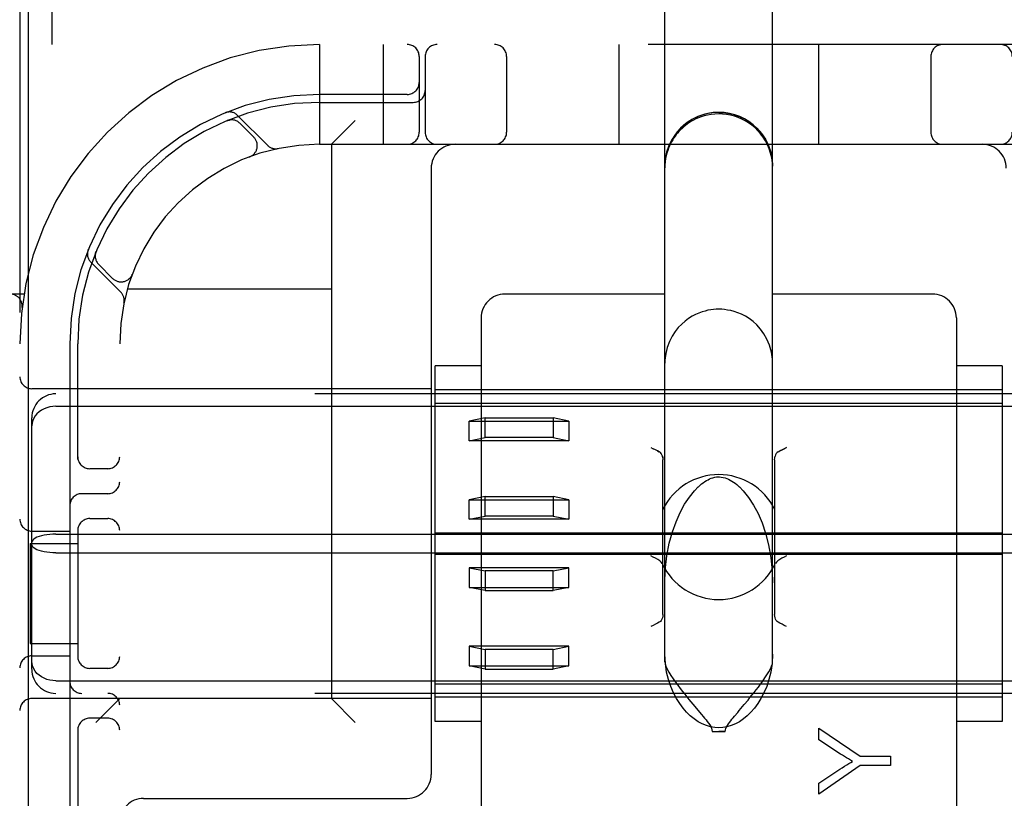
# Model space of a CAD drawing. Header units: inches. Extents: x 0 to 243, y 0 to 157.
# Tile 50 of 115: x 115.341 to 116.574, y 59.591 to 60.566. Entities that reach past the tile are written whole.
import ezdxf

# ---------------------------------------------------------------- set-up
doc = ezdxf.new("R2010")
doc.units = ezdxf.units.IN
doc.header["$LTSCALE"] = 13.357143
doc.header["$MEASUREMENT"] = 0
doc.linetypes.add('HIDDEN', pattern=[0.2, 0.1, -0.1])
doc.layers.add('DEFAULT_2', color=8, linetype='HIDDEN')
doc.layers.add('DOOR_ASSEMBLY', color=7, linetype='CONTINUOUS')

msp = doc.modelspace()

# ---------------------------------------------------------------- linework, layer by layer
at = {"layer": 'DEFAULT_2', "color": 8, "linetype": 'HIDDEN'}
for p, q in [((115.9666, 62.002), (115.9666, 56.5015)), ((116.4666, 62.002), (116.4666, 56.5015)), ((115.3416, 61.5348), (115.3416, 56.5348)), ((116.1491, 59.7619), (116.1491, 60.8714)), ((116.2841, 59.7619), (116.2841, 60.8714)), ((115.3816, 60.5968), (115.3816, 60.5348)), ((117.4641, 60.5348), (114.9691, 60.5348)), ((115.7166, 60.5348), (115.7166, 60.4098)), ((115.7966, 60.5348), (115.7966, 60.4098)), ((116.0916, 60.5348), (116.0916, 60.4098)), ((116.3416, 60.5348), (116.3416, 60.4098)), ((115.8416, 60.5198), (115.8416, 60.4248)), ((115.8491, 60.5198), (115.8491, 60.4248)), ((115.951, 60.5198), (115.951, 60.4248)), ((116.4822, 60.5198), (116.4822, 60.4248)), ((115.8266, 60.4723), (115.7166, 60.4723)), ((115.7166, 60.4623), (115.8341, 60.4623)), ((115.6024, 60.44), (115.601, 60.4394)), ((115.601, 60.4394), (115.601, 60.4394)), ((115.601, 60.4394), (115.6011, 60.4394)), ((115.6519, 60.4084), (115.6143, 60.446)), ((115.7316, 60.4098), (115.7616, 60.4398)), ((115.6345, 60.4187), (115.6172, 60.4361)), ((115.7166, 60.4098), (116.7166, 60.4098)), ((115.7316, 60.4098), (115.7316, 59.7158)), ((115.6295, 60.3942), (115.6292, 60.3941)), ((115.6295, 60.3942), (115.6298, 60.3943)), ((115.8566, 60.3798), (115.8566, 59.6208)), ((115.4371, 60.2754), (115.4365, 60.2741)), ((115.4304, 60.2622), (115.468, 60.2246)), ((115.4404, 60.2593), (115.4578, 60.2419)), ((115.4822, 60.2467), (115.4823, 60.247)), ((115.4824, 60.2473), (115.4823, 60.2469)), ((115.3469, 60.2223), (114.9691, 60.2223)), ((115.4763, 60.2288), (115.7316, 60.2288)), ((116.1491, 60.2223), (115.9491, 60.2223)), ((116.4841, 60.2223), (116.2841, 60.2223)), ((115.3444, 60.2055), (115.3444, 60.2056)), ((115.9191, 60.1923), (115.9191, 59.5102)), ((116.5141, 60.1923), (116.5141, 59.5102)), ((115.4041, 60.1598), (115.4041, 59.5498)), ((115.4141, 60.0157), (115.4141, 60.1598)), ((115.4666, 57.9098), (115.4666, 60.1598)), ((115.9191, 60.1326), (115.8616, 60.1326)), ((115.8616, 59.6871), (115.8616, 60.1326)), ((116.5716, 60.1326), (116.5141, 60.1326)), ((116.5716, 60.1326), (116.5716, 59.6871)), ((115.8566, 60.1038), (115.3566, 60.1038)), ((117.0466, 60.0973), (115.3866, 60.0973)), ((116.5716, 60.1023), (115.8616, 60.1023)), ((115.3866, 60.0817), (117.0466, 60.0817)), ((115.8616, 60.0857), (116.5716, 60.0857)), ((115.3566, 59.7525), (115.3566, 60.0672)), ((115.9241, 60.0671), (115.9041, 60.0631)), ((115.9041, 60.0631), (116.0291, 60.0631)), ((115.9041, 60.0385), (115.9041, 60.0631)), ((115.9241, 60.0671), (116.0091, 60.0671)), ((115.9241, 60.0425), (115.9241, 60.0671)), ((116.0291, 60.0631), (116.0091, 60.0671)), ((116.0091, 60.0671), (116.0091, 60.0425)), ((116.0291, 60.0631), (116.0291, 60.0385)), ((115.9041, 60.0385), (115.9241, 60.0425)), ((116.0291, 60.0385), (115.9041, 60.0385)), ((116.0091, 60.0425), (115.9241, 60.0425)), ((116.0091, 60.0425), (116.0291, 60.0385)), ((116.1316, 60.0301), (116.1346, 60.0286)), ((116.14, 60.0259), (116.1422, 60.0247)), ((116.1466, 59.8211), (116.1466, 60.0148)), ((116.2866, 60.0148), (116.2866, 59.8211)), ((115.4516, 60.0036), (115.4291, 60.0036)), ((115.4516, 59.9723), (115.4191, 59.9723)), ((115.9241, 59.9688), (115.9041, 59.9648)), ((115.9041, 59.9648), (116.0291, 59.9648)), ((115.9041, 59.9402), (115.9041, 59.9648)), ((115.9241, 59.9688), (116.0091, 59.9688)), ((115.9241, 59.9442), (115.9241, 59.9688)), ((116.0291, 59.9648), (116.0091, 59.9688)), ((116.0091, 59.9688), (116.0091, 59.9442)), ((116.0291, 59.9648), (116.0291, 59.9402)), ((115.4291, 59.9411), (115.4516, 59.9411)), ((115.9041, 59.9402), (115.9241, 59.9442)), ((116.0291, 59.9402), (115.9041, 59.9402)), ((116.0091, 59.9442), (115.9241, 59.9442)), ((116.0091, 59.9442), (116.0291, 59.9402)), ((115.3566, 59.9255), (115.4041, 59.9255)), ((115.3866, 59.9215), (117.0466, 59.9215)), ((115.4141, 59.929), (115.4141, 59.7657)), ((115.8616, 59.9233), (116.5716, 59.9233)), ((115.3546, 59.9098), (115.4141, 59.9098)), ((115.3546, 59.9098), (115.3546, 59.7848)), ((115.3866, 59.8982), (117.0466, 59.8982)), ((115.8616, 59.8964), (116.5716, 59.8964)), ((116.0291, 59.8795), (115.9041, 59.8795)), ((115.9041, 59.8795), (115.9241, 59.8755)), ((115.9041, 59.8795), (115.9041, 59.8549)), ((116.0091, 59.8755), (115.9241, 59.8755)), ((115.9241, 59.8755), (115.9241, 59.8509)), ((116.0091, 59.8755), (116.0291, 59.8795)), ((116.0091, 59.8509), (116.0091, 59.8755)), ((116.0291, 59.8549), (116.0291, 59.8795)), ((115.9041, 59.8549), (116.0291, 59.8549)), ((115.9241, 59.8509), (115.9041, 59.8549)), ((115.9241, 59.8509), (116.0091, 59.8509)), ((116.0291, 59.8549), (116.0091, 59.8509)), ((115.3546, 59.7848), (115.4141, 59.7848)), ((116.0291, 59.7812), (115.9041, 59.7812)), ((115.9041, 59.7812), (115.9241, 59.7772)), ((115.9041, 59.7812), (115.9041, 59.7566)), ((116.0091, 59.7772), (115.9241, 59.7772)), ((115.9241, 59.7772), (115.9241, 59.7526)), ((116.0091, 59.7772), (116.0291, 59.7812)), ((116.0091, 59.7526), (116.0091, 59.7772)), ((116.0291, 59.7566), (116.0291, 59.7812)), ((115.3566, 59.7692), (115.4041, 59.7692)), ((115.4516, 59.7536), (115.4291, 59.7536)), ((115.9041, 59.7566), (116.0291, 59.7566)), ((115.9241, 59.7526), (115.9041, 59.7566)), ((115.9241, 59.7526), (116.0091, 59.7526)), ((116.0291, 59.7566), (116.0091, 59.7526)), ((115.3866, 59.738), (117.0466, 59.738)), ((115.8616, 59.734), (116.5716, 59.734)), ((115.8566, 59.7158), (115.3566, 59.7158)), ((117.0466, 59.7223), (115.3866, 59.7223)), ((115.4666, 59.7158), (115.4366, 59.6858)), ((115.7316, 59.7158), (115.7616, 59.6858)), ((116.5716, 59.7173), (115.8616, 59.7173)), ((116.2486, 59.7083), (116.2533, 59.7139)), ((116.1843, 59.7087), (116.1951, 59.6958)), ((115.4516, 59.6911), (115.4291, 59.6911)), ((115.9191, 59.6871), (115.8616, 59.6871)), ((116.5716, 59.6871), (116.5141, 59.6871)), ((115.4141, 59.679), (115.4141, 59.5498)), ((116.3418, 59.6785), (116.3937, 59.6438)), ((116.3418, 59.664), (116.3418, 59.6785)), ((116.2084, 59.6746), (116.2248, 59.6746)), ((116.369, 59.6463), (116.3418, 59.664)), ((116.3937, 59.6438), (116.4318, 59.6438)), ((116.4318, 59.6438), (116.4318, 59.6319)), ((116.3937, 59.6319), (116.3418, 59.596)), ((116.3418, 59.6099), (116.3683, 59.6273)), ((116.4318, 59.6319), (116.3937, 59.6319)), ((116.3418, 59.596), (116.3418, 59.6099)), ((115.4966, 59.5908), (115.8266, 59.5908))]:
    msp.add_line(p, q, dxfattribs=at)
for points in [[(115.6011, 60.4394), (115.6012, 60.4395), (115.6014, 60.4395), (115.6015, 60.4396), (115.6017, 60.4397), (115.6019, 60.4397), (115.6021, 60.4398), (115.6024, 60.4399), (115.6026, 60.4399), (115.6028, 60.44), (115.603, 60.44), (115.6033, 60.4401), (115.6035, 60.4401), (115.6038, 60.4402), (115.604, 60.4402), (115.6043, 60.4403), (115.6045, 60.4403), (115.6048, 60.4403), (115.6049, 60.4404)], [(116.2166, 60.4498), (116.2078, 60.4493), (116.1991, 60.4475), (116.1908, 60.4447), (116.1829, 60.4408), (116.1755, 60.4359), (116.1689, 60.4301), (116.1631, 60.4234), (116.1582, 60.4161), (116.1543, 60.4082), (116.1514, 60.3998), (116.1497, 60.3911), (116.1491, 60.3823)], [(116.2166, 60.4479), (116.2117, 60.4477), (116.2071, 60.4472), (116.2025, 60.4464), (116.1983, 60.4454), (116.1946, 60.4442), (116.1911, 60.4429), (116.188, 60.4415), (116.1852, 60.4401), (116.1825, 60.4386), (116.1799, 60.437), (116.1774, 60.4353), (116.175, 60.4335), (116.1728, 60.4317), (116.1707, 60.4298), (116.1687, 60.4279), (116.1668, 60.4259), (116.1651, 60.4239), (116.1635, 60.4219), (116.1619, 60.4199), (116.1604, 60.4177), (116.159, 60.4154), (116.1576, 60.4131), (116.1563, 60.4105), (116.155, 60.4078), (116.1538, 60.405), (116.1527, 60.4019), (116.1517, 60.3988), (116.1508, 60.3954), (116.1501, 60.3919), (116.1496, 60.3882), (116.1492, 60.3843), (116.1491, 60.3802)], [(116.2166, 60.4498), (116.2254, 60.4493), (116.2341, 60.4475), (116.2424, 60.4447), (116.2504, 60.4408), (116.2577, 60.4359), (116.2643, 60.4301), (116.2702, 60.4234), (116.2751, 60.4161), (116.279, 60.4082), (116.2818, 60.3998), (116.2835, 60.3911), (116.2841, 60.3823)], [(116.2841, 60.3802), (116.2838, 60.3867), (116.2829, 60.3928), (116.2816, 60.3986), (116.2798, 60.4041), (116.2776, 60.4092), (116.2751, 60.4141), (116.2722, 60.4186), (116.269, 60.4228), (116.2656, 60.4267), (116.262, 60.4303), (116.2581, 60.4336), (116.254, 60.4366), (116.2498, 60.4392), (116.2454, 60.4414), (116.2409, 60.4434), (116.2363, 60.445), (116.2314, 60.4463), (116.2264, 60.4472), (116.2215, 60.4477), (116.2166, 60.4479)], [(115.4361, 60.2717), (115.4361, 60.2718), (115.4362, 60.2721), (115.4362, 60.2725), (115.4363, 60.2728), (115.4364, 60.2732), (115.4364, 60.2735), (115.4365, 60.2738), (115.4366, 60.2741), (115.4367, 60.2744), (115.4368, 60.2747), (115.4369, 60.2749), (115.4369, 60.2751), (115.437, 60.2753), (115.437, 60.2753)], [(115.437, 60.2753), (115.4371, 60.2754), (115.4371, 60.2754), (115.4371, 60.2754)], [(116.2166, 60.2033), (116.2132, 60.2032), (116.2099, 60.2029), (116.2066, 60.2025), (116.2031, 60.2019), (116.1995, 60.201), (116.1957, 60.1999), (116.1917, 60.1985), (116.1875, 60.1967), (116.1832, 60.1944), (116.1789, 60.1917), (116.1745, 60.1885), (116.1702, 60.1847), (116.166, 60.1804), (116.1619, 60.1753), (116.1581, 60.1695), (116.1548, 60.1628), (116.1521, 60.1555), (116.1502, 60.1477), (116.1492, 60.1394), (116.1491, 60.1358)], [(116.2841, 60.1358), (116.2839, 60.1407), (116.2827, 60.1497), (116.2803, 60.1581), (116.277, 60.1659), (116.2732, 60.1726), (116.2689, 60.1785), (116.2643, 60.1836), (116.2595, 60.1879), (116.2547, 60.1915), (116.2499, 60.1945), (116.2451, 60.1969), (116.2405, 60.1989), (116.236, 60.2004), (116.2317, 60.2015), (116.2277, 60.2023), (116.2239, 60.2029), (116.2203, 60.2032), (116.2166, 60.2033)], [(115.3866, 60.0817), (115.3828, 60.0815), (115.379, 60.0809), (115.3754, 60.0799), (115.3719, 60.0786), (115.3686, 60.0769), (115.3656, 60.0748), (115.363, 60.0724), (115.3608, 60.0698), (115.359, 60.0669), (115.3577, 60.0638), (115.3569, 60.0606), (115.3566, 60.0573)], [(116.1422, 60.0247), (116.14, 60.0259), (116.1374, 60.0272), (116.1346, 60.0286)], [(116.1465, 60.0171), (116.1461, 60.0191), (116.1455, 60.0209), (116.1447, 60.0225), (116.1436, 60.0238), (116.1422, 60.0247)], [(116.291, 60.0247), (116.2897, 60.0238), (116.2885, 60.0225), (116.2877, 60.0209), (116.2871, 60.0191)], [(116.291, 60.0247), (116.2932, 60.0259), (116.2958, 60.0272), (116.2986, 60.0286), (116.3016, 60.0301)], [(116.3016, 60.0301), (116.2986, 60.0286), (116.2958, 60.0272), (116.2932, 60.0259)], [(116.1461, 60.0191), (116.1465, 60.0171), (116.1466, 60.0148)], [(116.2866, 60.0148), (116.2867, 60.0171), (116.2871, 60.0191)], [(116.1907, 59.9806), (116.1929, 59.9826), (116.1951, 59.9845), (116.1972, 59.986), (116.1992, 59.9875), (116.2012, 59.9887), (116.2032, 59.9898), (116.2052, 59.9907), (116.2073, 59.9916), (116.2094, 59.9923), (116.2115, 59.9928), (116.2138, 59.9932), (116.216, 59.9933), (116.2166, 59.9933)], [(116.2166, 59.9933), (116.2174, 59.9933), (116.2198, 59.9931), (116.2222, 59.9927), (116.2245, 59.9921), (116.2267, 59.9913), (116.2288, 59.9904), (116.2309, 59.9893), (116.233, 59.9881), (116.2351, 59.9867), (116.2371, 59.9853), (116.2391, 59.9837), (116.241, 59.982), (116.2425, 59.9806)], [(116.1491, 59.8607), (116.1497, 59.8763), (116.1516, 59.8943), (116.1547, 59.9102), (116.1585, 59.9244), (116.1631, 59.9372), (116.1682, 59.9487), (116.1737, 59.959), (116.1798, 59.9681), (116.1862, 59.976), (116.1907, 59.9807)], [(116.2425, 59.9807), (116.2472, 59.9758), (116.2539, 59.9675), (116.2601, 59.958), (116.2658, 59.9473), (116.2708, 59.9357), (116.2752, 59.9228), (116.279, 59.9083), (116.2819, 59.8924), (116.2836, 59.8753), (116.2841, 59.8608)], [(115.3866, 59.9215), (115.3828, 59.9215), (115.379, 59.9212), (115.3754, 59.9208), (115.3719, 59.9202), (115.3686, 59.9195), (115.3656, 59.9186), (115.363, 59.9177), (115.3608, 59.9166), (115.359, 59.9154), (115.3577, 59.9141), (115.3569, 59.9129), (115.3566, 59.9116)], [(115.3866, 59.8982), (115.3828, 59.8982), (115.379, 59.8985), (115.3754, 59.8989), (115.3719, 59.8995), (115.3686, 59.9002), (115.3656, 59.9011), (115.363, 59.902), (115.3608, 59.9031), (115.359, 59.9043), (115.3577, 59.9056), (115.3569, 59.9068), (115.3566, 59.9081)], [(116.1458, 59.8849), (116.1445, 59.8867), (116.1427, 59.8884), (116.1403, 59.8899), (116.1376, 59.8914), (116.1347, 59.8929), (116.1316, 59.8944)], [(116.3016, 59.8944), (116.2986, 59.8929), (116.2956, 59.8914), (116.2929, 59.8899), (116.2906, 59.8884), (116.2888, 59.8867), (116.2875, 59.8849)], [(116.1422, 59.8113), (116.14, 59.8101), (116.1374, 59.8088), (116.1346, 59.8074), (116.1316, 59.8059)], [(116.1466, 59.8211), (116.1465, 59.8189), (116.1461, 59.8169), (116.1455, 59.8151), (116.1447, 59.8135), (116.1436, 59.8122), (116.1422, 59.8113)], [(116.291, 59.8113), (116.2897, 59.8122), (116.2885, 59.8135), (116.2877, 59.8151), (116.2871, 59.8169), (116.2867, 59.8189), (116.2866, 59.8211)], [(116.3016, 59.8059), (116.2986, 59.8074), (116.2958, 59.8088), (116.2932, 59.8101), (116.291, 59.8113)], [(115.3866, 59.738), (115.3828, 59.7382), (115.379, 59.7388), (115.3754, 59.7398), (115.3719, 59.7411), (115.3686, 59.7428), (115.3656, 59.7449), (115.363, 59.7473), (115.3608, 59.7499), (115.359, 59.7528), (115.3577, 59.7559), (115.3569, 59.7591), (115.3566, 59.7624)], [(116.2841, 59.7713), (116.2834, 59.7597), (116.2819, 59.749), (116.2795, 59.7395), (116.2766, 59.7308), (116.2732, 59.723), (116.2695, 59.7159), (116.2655, 59.7095), (116.2613, 59.7038), (116.2569, 59.6987), (116.2522, 59.6942), (116.2474, 59.6902), (116.2425, 59.6868), (116.2374, 59.6841), (116.2322, 59.6819), (116.2269, 59.6804), (116.2217, 59.6795), (116.2166, 59.6792), (116.2115, 59.6795), (116.2063, 59.6804), (116.2011, 59.6819), (116.1959, 59.6841), (116.1907, 59.6868), (116.1858, 59.6902), (116.181, 59.6942), (116.1764, 59.6987), (116.1719, 59.7038), (116.1677, 59.7095), (116.1637, 59.7159), (116.16, 59.723), (116.1567, 59.7308), (116.1537, 59.7395), (116.1514, 59.749), (116.1499, 59.7597), (116.1491, 59.7713)], [(116.1491, 59.7619), (116.1495, 59.7594), (116.1505, 59.7563), (116.1522, 59.7527), (116.1543, 59.7488), (116.1568, 59.7447), (116.1596, 59.7405), (116.1625, 59.7364), (116.1654, 59.7324), (116.1683, 59.7285), (116.1712, 59.7248), (116.174, 59.7213), (116.1767, 59.718), (116.1793, 59.7147), (116.1843, 59.7087)], [(116.2533, 59.7139), (116.2557, 59.7169), (116.2582, 59.72), (116.2608, 59.7233), (116.2635, 59.7266), (116.2662, 59.7302), (116.2689, 59.7339), (116.2717, 59.7377), (116.2744, 59.7416), (116.277, 59.7455), (116.2793, 59.7494), (116.2813, 59.7531), (116.2828, 59.7565), (116.2837, 59.7594), (116.2841, 59.7619)], [(116.2365, 59.6939), (116.2403, 59.6984), (116.2422, 59.7007), (116.2486, 59.7083)], [(116.1951, 59.6958), (116.1971, 59.6935), (116.1989, 59.6912), (116.2007, 59.689), (116.2023, 59.6869), (116.2039, 59.6848), (116.2053, 59.6828), (116.2065, 59.6808), (116.2075, 59.6788), (116.2081, 59.6767), (116.2084, 59.6746)], [(116.2248, 59.6746), (116.2251, 59.6765), (116.2256, 59.6784), (116.2265, 59.6803), (116.2276, 59.6822), (116.2288, 59.684), (116.2301, 59.6859), (116.2316, 59.6878), (116.2331, 59.6898), (116.2348, 59.6918), (116.2365, 59.6939)], [(116.2084, 59.6746), (116.2104, 59.6746), (116.2125, 59.6745), (116.2145, 59.6745), (116.2166, 59.6745)], [(116.2248, 59.6746), (116.2228, 59.6746), (116.2207, 59.6745), (116.2187, 59.6745), (116.2166, 59.6745)], [(116.3842, 59.6371), (116.3816, 59.6386), (116.379, 59.6401), (116.3765, 59.6416), (116.374, 59.6431), (116.3714, 59.6447), (116.369, 59.6463)], [(116.3683, 59.6273), (116.3712, 59.6292), (116.3741, 59.631), (116.3768, 59.6327), (116.3794, 59.6343), (116.3818, 59.6358), (116.3842, 59.6371)]]:
    msp.add_lwpolyline(points, dxfattribs=at)
for centre, radius, start, end in [((115.7166, 60.1598), 0.375, 90, 180), ((115.8266, 60.5198), 0.015, 0, 90), ((115.8641, 60.5198), 0.015, 90, 180), ((115.936, 60.5198), 0.015, 0, 90), ((116.4972, 60.5198), 0.015, 90, 180), ((116.5691, 60.5198), 0.015, 0, 90), ((115.8266, 60.4873), 0.015, 270, 360), ((115.8341, 60.4773), 0.015, 270, 360), ((115.7166, 60.1598), 0.3125, 90, 180), ((115.7166, 60.1598), 0.3025, 90, 180), ((115.604, 60.4358), 0.0145, 45, 112.1958), ((115.6066, 60.4255), 0.015, 45, 112.5046), ((116.2166, 60.3823), 0.0675, 0, 180), ((115.6239, 60.4081), 0.015, 290.4747, 45), ((115.8266, 60.4248), 0.015, 270, 360), ((115.8641, 60.4248), 0.015, 180, 270), ((115.936, 60.4248), 0.015, 270, 360), ((116.4972, 60.4248), 0.015, 180, 270), ((116.5691, 60.4248), 0.015, 270, 360), ((115.7166, 60.1598), 0.25, 90, 180), ((115.6621, 60.4187), 0.0145, 225, 281.8855), ((115.8866, 60.3798), 0.03, 90, 180), ((116.5466, 60.3798), 0.03, 0, 90), ((115.4407, 60.2724), 0.0145, 157.8042, 225), ((115.451, 60.2699), 0.015, 157.4954, 225), ((115.4684, 60.2525), 0.015, 225, 339.5253), ((115.3295, 60.2073), 0.015, 353.0043, 90), ((115.4578, 60.2143), 0.0145, 348.1145, 45), ((115.9491, 60.1923), 0.03, 90, 180), ((116.4841, 60.1923), 0.03, 0, 90), ((115.3566, 60.1188), 0.015, 180, 270), ((115.3866, 60.0673), 0.03, 90, 180), ((115.4291, 60.0186), 0.015, 180, 270), ((115.4516, 60.0186), 0.015, 270, 0), ((116.2166, 59.918), 0.0782, 26.6531, 153.346), ((115.4516, 59.9873), 0.015, 270, 360), ((115.4191, 59.9573), 0.015, 90, 180), ((115.3566, 59.9405), 0.015, 180, 270), ((115.4291, 59.9261), 0.015, 90, 180), ((115.4516, 59.9261), 0.015, 0, 90), ((116.2166, 59.918), 0.0782, 205.0474, 334.9526), ((115.3566, 59.7542), 0.015, 90, 180), ((115.4291, 59.7686), 0.015, 180, 270), ((115.4516, 59.7686), 0.015, 270, 360), ((115.3866, 59.7523), 0.03, 180, 270), ((115.4191, 59.7373), 0.015, 180, 270), ((115.3566, 59.7008), 0.015, 90, 180), ((115.4516, 59.7073), 0.015, 0, 90), ((115.4291, 59.6761), 0.015, 90, 180), ((115.4516, 59.6761), 0.015, 0, 90), ((115.8266, 59.6208), 0.03, 270, 360), ((115.4966, 59.5608), 0.03, 90, 180)]:
    msp.add_arc(centre, radius, start, end, dxfattribs=at)
at = {"layer": 'DOOR_ASSEMBLY', "color": 3, "linetype": 'Continuous'}
msp.add_line((115.3519, 99.1808), (115.3519, 18.8888), dxfattribs=at)

doc.saveas('drawing.dxf')
